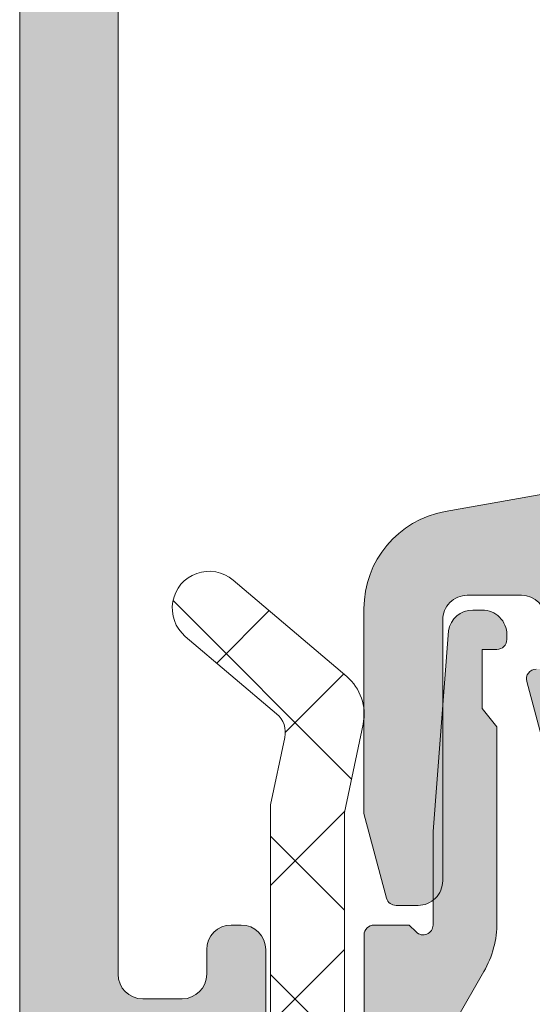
# Model space of a CAD drawing. Header units: millimetres. Extents: x 144573 to 336993, y 74252 to 247042.
# Tile 88 of 256: x 146734 to 146744, y 190603 to 190623. Entities that reach past the tile are written whole.
import ezdxf

# ---------------------------------------------------------------- set-up
doc = ezdxf.new("R2010")
doc.units = ezdxf.units.MM
doc.layers.add('FASÁDA DETAILNÍ', color=255, linetype='Continuous', lineweight=0)

msp = doc.modelspace()

# ---------------------------------------------------------------- hatches: boundary and pattern name
at = {"layer": 'FASÁDA DETAILNÍ'}
h = msp.add_hatch(color=256, dxfattribs=at)
edge = h.paths.add_edge_path()
edge.add_arc((146734.1620212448, 190594.7692411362), 0.5000674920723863, 180.0077324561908, 269.9922675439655)
edge.add_line((146734.1619537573, 190594.2691736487), (146738.1619537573, 190594.2691736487))
edge.add_arc((146738.1618862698, 190594.7692411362), 0.5000674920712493, 270.0077324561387, 359.9922675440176)
edge.add_line((146738.6619537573, 190594.7691736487), (146738.6619537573, 190596.0692224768))
edge.add_arc((146738.1619168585, 190596.069185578), 0.5000369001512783, 0.004227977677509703, 89.99577202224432)
edge.add_line((146738.1619537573, 190596.5692224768), (146737.6619537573, 190596.5692224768))
edge.add_line((146737.6619537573, 190596.5692224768), (146737.6619537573, 190595.5692224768))
edge.add_line((146737.6619537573, 190595.5692224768), (146736.1619537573, 190595.5692224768))
edge.add_arc((146736.1619167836, 190596.5691855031), 0.9999630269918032, 179.9978814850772, 270.00211851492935, ccw=False)
edge.add_line((146735.1619537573, 190596.5692224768), (146735.1619537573, 190600.5692224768))
edge.add_arc((146736.162030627, 190600.5691456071), 1.0000768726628, 90.0044039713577, 179.9955960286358, ccw=False)
edge.add_line((146736.1619537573, 190601.5692224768), (146737.6619537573, 190601.5692224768))
edge.add_line((146737.6619537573, 190601.5692224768), (146737.6619537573, 190600.5692224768))
edge.add_line((146737.6619537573, 190600.5692224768), (146738.1619537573, 190600.5692224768))
edge.add_arc((146738.1620112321, 190601.069165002), 0.499942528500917, 269.9934131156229, 360.0065868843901)
edge.add_line((146738.6619537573, 190601.0692224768), (146738.6619537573, 190603.8692102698))
edge.add_arc((146738.1619537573, 190603.8692102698), 0.5000000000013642, 359.9999999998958, 449.9999999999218)
edge.add_line((146738.1619537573, 190604.3692102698), (146737.9619537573, 190604.3692102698))
edge.add_arc((146737.9619537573, 190603.8692102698), 0.5, 90, 180)
edge.add_line((146737.4619537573, 190603.8692102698), (146737.4619537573, 190603.3692102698))
edge.add_arc((146736.9619186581, 190603.3692453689), 0.5000351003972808, 270.0040217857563, 359.9959782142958, ccw=False)
edge.add_line((146736.9619537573, 190602.8692102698), (146736.1619507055, 190602.8692102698))
edge.add_arc((146736.161967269, 190603.3692268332), 0.5000165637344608, 180.0018979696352, 269.9981020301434, ccw=False)
edge.add_line((146735.6619507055, 190603.3692102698), (146735.6619507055, 190634.6692041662))
edge.add_line((146735.6619507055, 190634.6692041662), (146736.0943473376, 190640.7076617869))
edge.add_arc((146737.0935670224, 190640.6692057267), 0.9999594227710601, 90.00000000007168, 177.7959971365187, ccw=False)
edge.add_line((146737.0935670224, 190641.6691651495), (146743.762019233, 190641.6691651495))
edge.add_arc((146743.762019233, 190641.1691651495), 0.500000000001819, 1.0419398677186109e-10, 89.99999999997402, ccw=False)
edge.add_line((146744.262019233, 190641.1691651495), (146744.262019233, 190640.2691651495))
edge.add_arc((146744.762019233, 190640.2691651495), 0.5000000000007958, 179.9999999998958, 269.9999999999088)
edge.add_line((146744.762019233, 190639.7691651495), (146746.1620207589, 190639.7691651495))
edge.add_arc((146746.4295413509, 190639.690328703), 0.2788950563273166, 88.83541062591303, 163.5801235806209, ccw=False)
edge.add_line((146746.4352097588, 190639.9691661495), (146746.8888037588, 190639.9691661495))
edge.add_arc((146746.8944644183, 190639.6902980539), 0.2789255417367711, 16.424594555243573, 91.16287007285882, ccw=False)
edge.add_line((146747.1620077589, 190639.7691651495), (146749.0420187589, 190639.7691651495))
edge.add_arc((146749.0420187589, 190640.0691651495), 0.2999999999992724, 270.0000000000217, 360.0000000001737)
edge.add_line((146749.3420187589, 190640.0691651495), (146749.3420187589, 190641.0491394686))
edge.add_arc((146749.0420187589, 190641.0491394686), 0.3000000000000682, 0, 89.99999999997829)
edge.add_line((146749.0420187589, 190641.3491394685), (146746.2820207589, 190641.3491394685))
edge.add_arc((146746.2820207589, 190641.4691394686), 0.1200000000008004, 180, 269.99999999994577, ccw=False)
edge.add_line((146746.1620207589, 190641.4691394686), (146746.1620207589, 190645.7691651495))
edge.add_arc((146746.6620207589, 190645.7691651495), 0.5, 90, 180, ccw=False)
edge.add_line((146746.6620207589, 190646.2691651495), (146747.3620207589, 190646.2691651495))
edge.add_line((146747.3620207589, 190646.2691651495), (146749.7548410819, 190644.8876696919))
edge.add_arc((146749.8239009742, 190645.0072849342), 0.1381197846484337, 240.0000000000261, 360)
edge.add_line((146749.9620207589, 190645.0072849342), (146749.9620207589, 190648.7691651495))
edge.add_arc((146751.9620207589, 190648.7691651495), 1.999999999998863, 89.99999999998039, 179.9999999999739, ccw=False)
edge.add_line((146751.9620207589, 190650.7691651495), (146752.5300161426, 190650.7691651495))
edge.add_arc((146752.5300161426, 190651.2691651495), 0.5000000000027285, 270.0000000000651, 304.4790717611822)
edge.add_arc((146749.9825428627, 190654.9786637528), 4.999999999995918, 304.4790717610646, 354.6507719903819)
edge.add_arc((146754.8238940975, 190654.5310453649), 0.138119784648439, 352.2975625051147, 479.9999999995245)
edge.add_line((146754.7548342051, 190654.6506606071), (146752.3620138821, 190653.2691651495))
edge.add_line((146752.3620138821, 190653.2691651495), (146751.6620138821, 190653.2691651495))
edge.add_arc((146751.6620138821, 190653.7691651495), 0.5, 180, 270, ccw=False)
edge.add_line((146751.1620138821, 190653.7691651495), (146751.1620138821, 190658.0691908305))
edge.add_arc((146751.2820138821, 190658.0691908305), 0.1199999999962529, 90.00000000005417, 180, ccw=False)
edge.add_line((146751.2820138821, 190658.1891908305), (146754.0420118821, 190658.1891908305))
edge.add_arc((146754.0420118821, 190658.4891908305), 0.3000000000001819, 270.0000000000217, 360)
edge.add_line((146754.3420118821, 190658.4891908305), (146754.3420118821, 190659.4691651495))
edge.add_arc((146754.0420118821, 190659.4691651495), 0.3000000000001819, 359.9999999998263, 449.9999999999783)
edge.add_line((146754.0420118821, 190659.7691651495), (146752.1620008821, 190659.7691651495))
edge.add_arc((146751.8944575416, 190659.8480322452), 0.2789255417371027, 268.8371299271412, 343.5754054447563, ccw=False)
edge.add_line((146751.8887968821, 190659.5691641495), (146751.4352028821, 190659.5691641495))
edge.add_arc((146751.4295344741, 190659.8480015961), 0.2788950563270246, 196.4198764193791, 271.164589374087, ccw=False)
edge.add_line((146751.1620138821, 190659.7691651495), (146748.1619553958, 190659.7691651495))
edge.add_line((146748.1619553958, 190659.7691651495), (146747.4618525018, 190659.0690927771))
edge.add_line((146747.4618525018, 190659.0690927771), (146747.4618525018, 190658.4690866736))
edge.add_line((146747.4618525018, 190658.4690866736), (146749.0618586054, 190658.4690866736))
edge.add_arc((146749.0618491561, 190657.9690772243), 0.5000094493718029, 0.0010827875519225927, 89.99891721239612, ccw=False)
edge.add_line((146749.5618586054, 190657.9690866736), (146749.5618586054, 190657.5736585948))
edge.add_arc((146749.0618586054, 190657.5736585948), 0.4999999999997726, -15.000000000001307, 0, ccw=False)
edge.add_line((146749.5448215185, 190657.4442490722), (146749.1606127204, 190656.0103623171))
edge.add_arc((146748.1946868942, 190656.2691813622), 1.000000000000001, 269.99999999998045, 345.00000000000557, ccw=False)
edge.add_line((146748.1946868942, 190655.2691813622), (146742.4618647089, 190655.2691813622))
edge.add_line((146742.4618647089, 190655.2691813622), (146742.4618647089, 190658.4690866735))
edge.add_line((146742.4618647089, 190658.4690866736), (146743.2618525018, 190658.4690866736))
edge.add_line((146743.2618525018, 190658.4690866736), (146743.2618525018, 190659.0690927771))
edge.add_line((146743.2618525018, 190659.0690927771), (146742.0494196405, 190659.7690744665))
edge.add_line((146742.0494196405, 190659.7690744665), (146740.9618647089, 190659.7690744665))
edge.add_line((146740.9618647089, 190659.7690744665), (146740.9618647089, 190644.7691651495))
edge.add_arc((146740.4618647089, 190644.7691651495), 0.4999999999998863, -90.00000000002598, 0, ccw=False)
edge.add_line((146740.4618647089, 190644.2691651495), (146734.6619537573, 190644.2691651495))
edge.add_arc((146734.6619537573, 190643.2691651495), 1, 89.99999999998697, 180)
edge.add_line((146733.6619537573, 190643.2691651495), (146733.6619537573, 190594.7691736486))
edge = h.paths.add_edge_path(flags=16)
edge.add_line((146743.2618525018, 190653.6691813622), (146747.6618525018, 190653.6691813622))
edge.add_arc((146747.6618525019, 190653.1691813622), 0.5, 0, 90, ccw=False)
edge.add_line((146748.1618525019, 190653.1691813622), (146748.1618525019, 190648.7691813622))
edge.add_arc((146747.6618525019, 190648.7691813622), 0.5, -90, 0, ccw=False)
edge.add_line((146747.6618525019, 190648.2691813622), (146743.2618525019, 190648.2691813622))
edge.add_arc((146743.2618525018, 190648.7691813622), 0.5, 180, 270, ccw=False)
edge.add_line((146742.7618525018, 190648.7691813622), (146742.7618525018, 190653.1691813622))
edge.add_arc((146743.2618525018, 190653.1691813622), 0.5, 90, 180, ccw=False)
h = msp.add_hatch(color=256, dxfattribs=at)
edge = h.paths.add_edge_path(flags=16)
edge.add_line((146746.1581687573, 190611.9690298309), (146750.3579187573, 190611.9690298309))
edge.add_ellipse((146750.3579191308, 190611.4690302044), major_axis=(-0.49999962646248, 0), ratio=1, start_angle=179.9999571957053, end_angle=270.0000428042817, ccw=False)
edge.add_line((146750.8579187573, 190611.4690298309), (146750.8579187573, 190607.0690058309))
edge.add_ellipse((146750.3579191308, 190607.0690054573), major_axis=(-0.4999996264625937, 0), ratio=1, start_angle=89.99995719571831, end_angle=180.0000428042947, ccw=False)
edge.add_line((146750.3579187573, 190606.5690058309), (146746.1581697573, 190606.5690058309))
edge.add_ellipse((146746.1581702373, 190607.0690063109), major_axis=(-0.5000004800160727, 0), ratio=1, start_angle=5.5005710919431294e-05, end_angle=89.99994499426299, ccw=False)
edge.add_line((146745.6581697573, 190607.0690058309), (146745.6581687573, 190611.4690298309))
edge.add_ellipse((146746.1581683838, 190611.4690302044), major_axis=(-0.4999996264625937, 0), ratio=1, start_angle=-90.00004280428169, end_angle=4.28042947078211e-05, ccw=False)
edge = h.paths.add_edge_path()
edge.add_line((146749.0715727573, 190613.9674108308), (146742.3085727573, 190612.7676508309))
edge.add_arc((146742.6579171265, 190610.7983991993), 1.999998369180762, 100.0595901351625, 180.0000392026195)
edge.add_line((146740.6579187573, 190610.7983978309), (146740.6579187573, 190606.6334248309))
edge.add_line((146740.6579187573, 190606.6334248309), (146741.1181997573, 190604.9156358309))
edge.add_arc((146741.3113848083, 190604.9673997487), 0.1999999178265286, 195.000038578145, 269.9999853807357)
edge.add_line((146741.3113847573, 190604.7673998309), (146741.7579187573, 190604.7673998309))
edge.add_arc((146741.7579191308, 190605.2673994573), 0.49999962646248, 269.9999571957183, 360.0000428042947)
edge.add_line((146742.2579187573, 190605.2673998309), (146742.2579187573, 190610.5673998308))
edge.add_arc((146742.7579183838, 190610.5674002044), 0.4999996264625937, 89.99995719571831, 180.0000428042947, ccw=False)
edge.add_line((146742.7579187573, 190611.0673998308), (146743.8581687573, 190611.0673998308))
edge.add_arc((146743.8581682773, 190610.5673993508), 0.5000004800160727, 5.5005710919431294e-05, 89.99994499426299, ccw=False)
edge.add_line((146744.3581687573, 190610.5673998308), (146744.3581687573, 190609.5673998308))
edge.add_line((146744.3581687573, 190609.5673998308), (146744.1581687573, 190609.5673998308))
edge.add_arc((146744.1581690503, 190609.3673996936), 0.200000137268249, 90.00008393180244, 195.0000053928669)
edge.add_line((146743.9649837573, 190609.3156358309), (146744.3581697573, 190607.8482478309))
edge.add_line((146744.3581697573, 190607.8482478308), (146744.3581697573, 190605.7673998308))
edge.add_arc((146745.3581707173, 190605.7674007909), 1.000000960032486, 180.0000550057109, 269.9999449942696)
edge.add_line((146745.3581697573, 190604.7673998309), (146756.2576717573, 190604.7673998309))
edge.add_arc((146756.257672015, 190605.1674001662), 0.4000003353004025, 269.9999630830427, 389.9999168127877)
edge.add_line((146756.6040827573, 190605.3673998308), (146756.1059167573, 190606.2302478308))
edge.add_line((146756.1059167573, 190606.2302478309), (146755.6780467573, 190607.7224088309))
edge.add_arc((146755.3896679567, 190607.6397174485), 0.3000003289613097, 16.00001688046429, 120.1792412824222)
edge.add_line((146755.2388557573, 190607.8990548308), (146752.7732447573, 190606.4673198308))
edge.add_line((146752.7732447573, 190606.4673198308), (146752.3528257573, 190606.4673198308))
edge.add_arc((146752.3493332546, 190606.6588881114), 0.1916001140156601, 177.4777780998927, 271.04445002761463, ccw=False)
edge.add_line((146752.1579187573, 190606.6673198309), (146752.1579187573, 190613.1567588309))
edge.add_arc((146752.3570852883, 190613.1749965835), 0.1999998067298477, 65.85905186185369, 185.232004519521, ccw=False)
edge.add_line((146752.4388817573, 190613.3575048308), (146754.8225667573, 190612.2891838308))
edge.add_arc((146754.9043635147, 190612.4716924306), 0.2000002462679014, 245.8590177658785, 338.0262022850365)
edge.add_line((146755.0898347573, 190612.3968558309), (146755.9061947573, 190614.4200838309))
edge.add_arc((146755.5352528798, 190614.5697569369), 0.3999998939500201, 338.0261821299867, 450.0000175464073)
edge.add_line((146755.5352527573, 190614.9697568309), (146753.4711057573, 190614.9697578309))
edge.add_arc((146753.4711048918, 190614.6697581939), 0.2999996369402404, 89.99983470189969, 142.0950865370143)
edge.add_arc((146752.9976853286, 190615.0383687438), 0.3000002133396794, 254.0001379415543, 322.0953474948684, ccw=False)
edge.add_line((146752.9149947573, 190614.7499898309), (146752.1571057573, 190614.9673118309))
edge.add_arc((146752.1571053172, 190613.3673127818), 1.599999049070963, 89.99998424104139, 148.4076055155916)
edge.add_arc((146750.3683332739, 190614.4674448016), 0.4999999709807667, 270.001545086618, 328.4076640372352, ccw=False)
edge.add_line((146750.3683467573, 190613.9674448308), (146749.0715727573, 190613.9674108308))
h = msp.add_hatch(dxfattribs=at)
h.set_pattern_fill('ANSI37', color=256, scale=0.625, angle=-1.272221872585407e-14, style=0)
h.set_pattern_definition([(44.99999999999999, (146740.6619537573, 190604.2691738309), (-1.403165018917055, 1.403165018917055), []), (135, (146740.6619537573, 190604.2691738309), (-1.403165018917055, -1.403165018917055), [])])
edge = h.paths.add_edge_path()
edge.add_ellipse((146745.2825155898, 190595.3822583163), major_axis=(-5.0394670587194, 0), ratio=1, start_angle=4.964461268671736, end_angle=60.2082155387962)
edge.add_ellipse((146742.9277153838, 190591.2691738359), major_axis=(-0.3000000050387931, 0), ratio=1, start_angle=60.20782701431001, end_angle=89.99930738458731)
edge.add_line((146742.9277117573, 190590.9691738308), (146743.4619957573, 190590.9691708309))
edge.add_ellipse((146743.4619969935, 190591.2691705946), major_axis=(-0.2999997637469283, 0), ratio=1, start_angle=89.99976389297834, end_angle=180.0000451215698)
edge.add_line((146743.7619967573, 190591.2691708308), (146743.7619967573, 190592.8191678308))
edge.add_ellipse((146744.0620073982, 190592.8191601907), major_axis=(-0.3000106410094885, 0), ratio=1, start_angle=270.00432394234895, end_angle=359.9985408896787, ccw=False)
edge.add_line((146744.0619847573, 190593.1191708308), (146745.4619667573, 190593.1191818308))
edge.add_ellipse((146745.4619639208, 190593.4191716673), major_axis=(-0.2999898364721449, 0), ratio=1, start_angle=90.00054174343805, end_angle=179.9996492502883)
edge.add_line((146745.7619537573, 190593.4191698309), (146745.7619537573, 190595.1191818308))
edge.add_ellipse((146745.4619436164, 190595.1191746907), major_axis=(-0.3000101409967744, 0), ratio=1, start_angle=180.0013636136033, end_angle=269.9955805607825)
edge.add_line((146745.4619667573, 190595.4191848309), (146743.8981357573, 190595.4191738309))
edge.add_ellipse((146743.8652787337, 190595.7203328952), major_axis=(-0.3029461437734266, 0), ratio=1, start_angle=-13.483577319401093, end_angle=96.22645090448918, ccw=False)
edge.add_ellipse((146732.5493144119, 190604.4252560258), major_axis=(-14.00076634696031, 0), ratio=1, start_angle=141.9243799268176, end_angle=164.6982677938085)
edge.add_ellipse((146746.5415521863, 190600.6185424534), major_axis=(-0.5004721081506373, 0), ratio=1, start_angle=230.1933656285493, end_angle=347.08239147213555, ccw=False)
edge.add_line((146746.8619537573, 190601.0030098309), (146746.8619537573, 190592.7197308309))
edge.add_ellipse((146746.3619540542, 190592.7197313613), major_axis=(-0.4999997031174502, 0), ratio=1, start_angle=119.99998035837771, end_angle=179.9999392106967, ccw=False)
edge.add_line((146746.6119537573, 190592.2867188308), (146746.3119537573, 190592.1135128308))
edge.add_ellipse((146746.5619534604, 190591.6805003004), major_axis=(-0.4999997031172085, 0), ratio=1, start_angle=299.9999803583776, end_angle=359.9999392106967)
edge.add_line((146746.0619537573, 190591.6805008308), (146746.0619537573, 190590.0511528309))
edge.add_ellipse((146747.0619531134, 190590.0511520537), major_axis=(-0.9999993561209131, 0), ratio=1, start_angle=-4.452861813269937e-05, end_angle=59.94966113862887)
edge.add_ellipse((146742.9056263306, 190582.8667713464), major_axis=(-7.30002344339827, 0), ratio=1, start_angle=191.2855536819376, end_angle=239.9496454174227, ccw=False)
edge.add_ellipse((146749.9619633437, 190584.6820034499), major_axis=(-0.3999905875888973, 0), ratio=1, start_angle=20.501829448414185, end_angle=104.8529752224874, ccw=False)
edge.add_ellipse((146743.6128652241, 190582.3079365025), major_axis=(-6.378448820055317, 0), ratio=1, start_angle=200.5018745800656, end_angle=255.5474022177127)
edge.add_line((146745.2047917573, 190588.4845358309), (146743.7940847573, 190588.8481228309))
edge.add_line((146743.7940847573, 190588.8481228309), (146742.9313837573, 190589.0582358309))
edge.add_ellipse((146744.2619487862, 190594.3948585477), major_axis=(-5.499995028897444, 0), ratio=1, start_angle=-3.420218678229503e-05, end_angle=76.00004503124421, ccw=False)
edge.add_line((146738.7619537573, 190594.3948618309), (146738.7619537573, 190606.8128898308))
edge.add_line((146738.7619537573, 190606.8128898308), (146739.0495727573, 190608.1759468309))
edge.add_ellipse((146738.5603464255, 190608.279179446), major_axis=(-0.4999993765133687, 0), ratio=1, start_angle=168.0846992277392, end_angle=229.7162484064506)
edge.add_line((146738.8836327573, 190608.6606048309), (146737.0270247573, 190610.2342158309))
edge.add_ellipse((146737.5119542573, 190610.8063548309), major_axis=(-0.749999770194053, 0), ratio=1, start_angle=-130.2837061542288, end_angle=49.716293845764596, ccw=False)
edge.add_line((146737.9968837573, 190611.3784938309), (146740.3085277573, 190609.4192078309))
edge.add_ellipse((146739.6619555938, 190608.6563562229), major_axis=(-0.999999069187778, 0), ratio=1, start_angle=168.0847521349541, end_angle=229.7163013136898, ccw=False)
edge.add_line((146740.6404087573, 190608.4498918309), (146740.2619537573, 190606.6563548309))
edge.add_line((146740.2619537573, 190606.6563548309), (146740.2619537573, 190594.9461538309))
h = msp.add_hatch(color=256, dxfattribs=at)
edge = h.paths.add_edge_path()
edge.add_line((146743.0619537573, 190608.7691738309), (146743.3619537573, 190608.3959688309))
edge.add_line((146743.3619537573, 190608.3959688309), (146743.3619537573, 190604.4227638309))
edge.add_ellipse((146741.3619465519, 190604.4227654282), major_axis=(-2.000007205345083, 0), ratio=1, start_angle=150.0000663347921, end_angle=179.9999542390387, ccw=False)
edge.add_line((146743.0940047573, 190603.4227638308), (146742.5299027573, 190602.4457118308))
edge.add_ellipse((146744.2619609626, 190601.4457102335), major_axis=(-2.000007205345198, 0), ratio=1, start_angle=330.0000663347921, end_angle=359.9999542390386)
edge.add_line((146742.2619537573, 190601.4457118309), (146742.2619537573, 190595.7258778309))
edge.add_ellipse((146742.7619533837, 190595.7258774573), major_axis=(-0.4999996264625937, 0), ratio=1, start_angle=-4.280429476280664e-05, end_angle=90.00004280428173)
edge.add_line((146742.7619537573, 190595.2258778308), (146744.6619537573, 190595.2258778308))
edge.add_ellipse((146744.6622117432, 190594.7261358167), major_axis=(-0.4997420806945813, 0), ratio=1, start_angle=179.9704217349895, end_angle=270.0295782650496, ccw=False)
edge.add_line((146745.1619537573, 190594.7258778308), (146745.1619537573, 190593.7258778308))
edge.add_ellipse((146744.6622117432, 190593.7256198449), major_axis=(-0.49974208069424, 0), ratio=1, start_angle=89.97042173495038, end_angle=180.0295782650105, ccw=False)
edge.add_line((146744.6619537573, 190593.2258778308), (146743.6619537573, 190593.2258778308))
edge.add_ellipse((146743.6616932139, 190592.7261383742), major_axis=(-0.4997395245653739, 0), ratio=1, start_angle=-90.02987163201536, end_angle=0.02987163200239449)
edge.add_line((146743.1619537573, 190592.7258778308), (146743.1619537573, 190591.7258778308))
edge.add_ellipse((146742.6622056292, 190591.72562396), major_axis=(-0.4997481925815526, 0), ratio=1, start_angle=89.97112306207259, end_angle=180.0291061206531, ccw=False)
edge.add_line((146742.6619537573, 190591.2258758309), (146742.4289227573, 190591.2258758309))
edge.add_ellipse((146742.4289222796, 190591.725875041), major_axis=(-0.4999992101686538, 0), ratio=1, start_angle=53.75068700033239, end_angle=90.00005473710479, ccw=False)
edge.add_ellipse((146744.261960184, 190594.2258783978), major_axis=(-3.600006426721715, 0), ratio=1, start_angle=4.085366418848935e-05, end_angle=53.75061391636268, ccw=False)
edge.add_line((146740.6619537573, 190594.2258758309), (146740.6619537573, 190604.1691738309))
edge.add_ellipse((146740.8619536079, 190604.1691739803), major_axis=(-0.1999998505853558, 0), ratio=1, start_angle=-90.00004280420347, end_angle=4.280439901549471e-05, ccw=False)
edge.add_line((146740.8619537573, 190604.3691738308), (146741.5791747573, 190604.3691738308))
edge.add_line((146741.5791747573, 190604.3691738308), (146741.7200737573, 190604.2282128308))
edge.add_ellipse((146741.8619536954, 190604.3691742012), major_axis=(-0.2000000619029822, 0), ratio=1, start_angle=44.81392438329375, end_angle=179.9998939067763)
edge.add_line((146742.0619537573, 190604.3691738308), (146742.0619537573, 190606.2687428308))
edge.add_line((146742.0619537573, 190606.2687428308), (146742.3762717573, 190610.3473908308))
edge.add_ellipse((146742.8701163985, 190610.2691733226), major_axis=(-0.5000005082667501, 0), ratio=1, start_angle=270.0000734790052, end_angle=350.99997723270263, ccw=False)
edge.add_line((146742.8701157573, 190610.7691738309), (146743.0619537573, 190610.7691738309))
edge.add_ellipse((146743.0619541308, 190610.2691742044), major_axis=(-0.49999962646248, 0), ratio=1, start_angle=179.9999571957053, end_angle=270.0000428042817, ccw=False)
edge.add_line((146743.5619537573, 190610.2691738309), (146743.5619537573, 190610.1691738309))
edge.add_ellipse((146743.3619539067, 190610.1691736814), major_axis=(-0.1999998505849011, 0), ratio=1, start_angle=89.99995719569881, end_angle=180.000042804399, ccw=False)
edge.add_line((146743.3619537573, 190609.9691738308), (146743.0619537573, 190609.9691738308))
edge.add_line((146743.0619537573, 190609.9691738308), (146743.0619537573, 190608.7691738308))

# ---------------------------------------------------------------- linework, layer by layer
for points in [[(146733.6619537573, 190643.2691651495), (146733.6619537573, 190594.7691736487, 0.4141345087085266)], [(146738.6619537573, 190601.0692224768), (146738.6619537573, 190603.8692102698, 0.4142135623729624), (146738.1619537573, 190604.3692102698), (146737.9619537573, 190604.3692102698, 0.414213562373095), (146737.4619537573, 190603.8692102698), (146737.4619537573, 190603.3692102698, -0.4141724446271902), (146736.9619537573, 190602.8692102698), (146736.1619507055, 190602.8692102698, -0.4141941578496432), (146735.6619507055, 190603.3692102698), (146735.6619507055, 190634.6692041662)], [(146749.0715727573, 190613.9674108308), (146742.3085727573, 190612.7676508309), (146742.3085727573, 190612.7676508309, 0.363676), (146740.6579187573, 190610.7983978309), (146740.6579187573, 190606.6334248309), (146741.1181997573, 190604.9156358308), (146741.1181997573, 190604.9156358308, 0.339454), (146741.3113847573, 190604.7673998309), (146741.7579187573, 190604.7673998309), (146741.7579187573, 190604.7673998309, 0.414214), (146742.2579187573, 190605.2673998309), (146742.2579187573, 190610.5673998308), (146742.2579187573, 190610.5673998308, -0.414214), (146742.7579187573, 190611.0673998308), (146743.8581687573, 190611.0673998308), (146743.8581687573, 190611.0673998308, -0.414213), (146744.3581687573, 190610.5673998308)], [(146744.1581687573, 190609.5673998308, 0.493145), (146743.9649837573, 190609.3156358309), (146744.3581697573, 190607.8482478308)]]:
    msp.add_lwpolyline(points, format="xyb", dxfattribs=at)
at = {"layer": 'FASÁDA DETAILNÍ', "extrusion": (0, 0, -1)}
for points in [[(-146738.7619537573, 190594.3948618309), (-146738.7619537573, 190606.8128898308), (-146739.0495727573, 190608.1759468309), (-146739.0495727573, 190608.1759468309, -0.275594), (-146738.8836327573, 190608.6606048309), (-146737.0270247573, 190610.2342158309), (-146737.0270247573, 190610.2342158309, 1), (-146737.9968837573, 190611.3784938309), (-146740.3085277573, 190609.4192078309), (-146740.3085277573, 190609.4192078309, 0.275594), (-146740.6404087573, 190608.4498918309), (-146740.2619537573, 190606.6563548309), (-146740.2619537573, 190594.9461538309)], [(-146740.6619537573, 190594.2258758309), (-146740.6619537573, 190604.1691738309), (-146740.6619537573, 190604.1691738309, 0.414214), (-146740.8619537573, 190604.3691738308), (-146741.5791747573, 190604.3691738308), (-146741.7200737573, 190604.2282128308), (-146741.7200737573, 190604.2282128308, -0.669353), (-146742.0619537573, 190604.3691738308), (-146742.0619537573, 190606.2687428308), (-146742.3762717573, 190610.3473908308), (-146742.3762717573, 190610.3473908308, 0.368919), (-146742.8701157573, 190610.7691738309), (-146743.0619537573, 190610.7691738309), (-146743.0619537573, 190610.7691738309, 0.414214), (-146743.5619537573, 190610.2691738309), (-146743.5619537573, 190610.1691738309), (-146743.5619537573, 190610.1691738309, 0.414214), (-146743.3619537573, 190609.9691738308), (-146743.0619537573, 190609.9691738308), (-146743.0619537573, 190608.7691738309), (-146743.0619537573, 190608.7691738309), (-146743.3619537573, 190608.3959688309), (-146743.3619537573, 190604.4227638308), (-146743.3619537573, 190604.4227638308, 0.131652), (-146743.0940047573, 190603.4227638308), (-146742.5299027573, 190602.4457118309)]]:
    msp.add_lwpolyline(points, format="xyb", dxfattribs=at)

doc.saveas('drawing.dxf')
